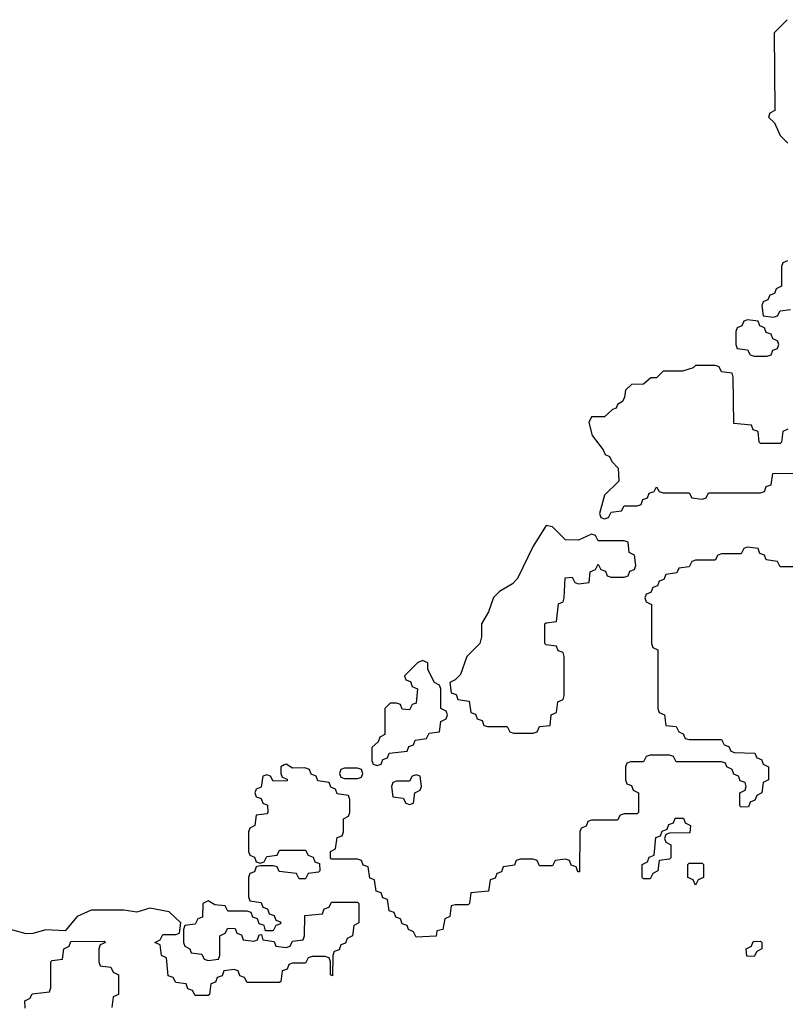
# Model space of a CAD drawing. Header units: inches. Extents: x 2777885 to 2884230, y 684484 to 829189.
# Tile 221 of 239: x 2872910 to 2875266, y 802059 to 805090. Entities that reach past the tile are written whole.
import ezdxf

# ---------------------------------------------------------------- set-up
doc = ezdxf.new("R2010")
doc.units = ezdxf.units.IN
doc.header["$MEASUREMENT"] = 0
doc.layers.add('C8870', color=7, linetype='Continuous')

msp = doc.modelspace()

# ---------------------------------------------------------------- linework, layer by layer
at = {"layer": 'C8870', "color": 6}
for points in [[(2875272, 805090), (2875232, 805050), (2875234, 804810), (2875218, 804802), (2875214, 804790), (2875232.7, 804772.7), (2875250, 804734), (2875274, 804710)], [(2875272.7, 804347.3), (2875258, 804342), (2875254, 804330), (2875254, 804270), (2875238, 804262), (2875232.7, 804247.3), (2875218, 804242), (2875212.7, 804227.3), (2875198, 804222), (2875194, 804210), (2875198, 804178), (2875230, 804174), (2875242, 804178), (2875250, 804194), (2875282, 804198)], [(2875274, 803830), (2875258, 803822), (2875254, 803790), (2875250, 803786), (2875190, 803786), (2875186, 803790), (2875182, 803822), (2875167.3, 803827.3), (2875162, 803842), (2875107.3, 803847.3), (2875106, 803990), (2875102, 804002), (2875070, 804006), (2875062, 804022), (2875050, 804026), (2874990, 804026), (2874982, 804018), (2874950, 804008), (2874890, 804008), (2874870, 803988), (2874852.7, 803987.3), (2874830, 803968), (2874792.7, 803967.3), (2874774, 803950), (2874771.6, 803928.4), (2874764.7, 803915.3), (2874750, 803906), (2874745.4, 803894.6), (2874734, 803890), (2874710, 803868), (2874670, 803868), (2874661, 803850), (2874671.3, 803810), (2874706, 803766), (2874711.6, 803751.6), (2874725.4, 803745.4), (2874732, 803730), (2874752, 803710), (2874754, 803670), (2874710, 803626), (2874694, 803570), (2874698, 803558), (2874710, 803554), (2874722, 803558), (2874730, 803574), (2874762, 803578), (2874770, 803594), (2874810, 803594), (2874822, 803598), (2874827.3, 803612.7), (2874842, 803618), (2874847.3, 803632.7), (2874862, 803638), (2874870, 803652), (2874878, 803638), (2874890, 803634), (2874970, 803634), (2874978, 803618), (2875010, 803614), (2875022, 803618), (2875030, 803634), (2875190, 803634), (2875202, 803638), (2875207.3, 803652.7), (2875222, 803658), (2875227.3, 803692.7), (2875290, 803694)], [(2875290, 803406), (2875250, 803406), (2875242, 803422), (2875207.3, 803427.3), (2875202, 803442), (2875187.3, 803447.3), (2875182, 803462), (2875150, 803466), (2875138, 803462), (2875130, 803446), (2875070, 803446), (2875058, 803442), (2875050, 803426), (2874990, 803426), (2874978, 803422), (2874970, 803406), (2874938, 803402), (2874932.7, 803387.3), (2874898, 803382), (2874892.7, 803367.3), (2874878, 803362), (2874872.7, 803347.3), (2874858, 803342), (2874852.7, 803327.3), (2874838, 803322), (2874834, 803310), (2874838, 803298), (2874854, 803290), (2874854, 803170), (2874858, 803158), (2874874, 803150), (2874874, 802970), (2874878, 802958), (2874894, 802950), (2874898, 802918), (2874930, 802914), (2874938, 802898), (2874952, 802892), (2874958, 802878), (2874970, 802874), (2875070, 802874), (2875078, 802858), (2875092.7, 802852.7), (2875098, 802838), (2875110, 802834), (2875172.7, 802832.7), (2875178, 802818), (2875192.7, 802812.7), (2875198, 802798), (2875214, 802790), (2875214, 802750), (2875198, 802742), (2875194, 802710), (2875178, 802702), (2875172.7, 802687.3), (2875158, 802682), (2875152.7, 802667.3), (2875130, 802666), (2875126, 802670), (2875126, 802710), (2875142, 802718), (2875146, 802730), (2875142, 802742), (2875127.3, 802747.3), (2875122, 802762), (2875108, 802768), (2875102, 802782), (2875086, 802790), (2875082, 802802), (2875070, 802806), (2874930, 802806), (2874922, 802822), (2874910, 802826), (2874850, 802826), (2874838, 802822), (2874830, 802806), (2874790, 802806), (2874778, 802802), (2874774, 802790), (2874774, 802750), (2874778, 802738), (2874792.7, 802732.7), (2874798, 802718), (2874814, 802710), (2874814, 802650), (2874810, 802646), (2874770, 802646), (2874758, 802642), (2874750, 802626), (2874670, 802626), (2874658, 802622), (2874652.7, 802607.3), (2874638, 802602), (2874634, 802590), (2874632.7, 802467.3), (2874627.3, 802467.3), (2874622, 802482), (2874607.3, 802487.3), (2874602, 802502), (2874590, 802506), (2874558, 802502), (2874550, 802486), (2874510, 802486), (2874502, 802502), (2874490, 802506), (2874450, 802506), (2874438, 802502), (2874432.7, 802487.3), (2874398, 802482), (2874392.7, 802467.3), (2874378, 802462), (2874372.7, 802447.3), (2874358, 802442), (2874352.7, 802407.3), (2874298, 802402), (2874294, 802370), (2874290, 802366), (2874250, 802366), (2874238, 802362), (2874234, 802330), (2874218, 802322), (2874212, 802290), (2874194, 802286), (2874191.1, 802268.9), (2874130, 802266), (2874122, 802282), (2874106, 802290), (2874102, 802302), (2874087.3, 802307.3), (2874082, 802322), (2874067.3, 802327.3), (2874062, 802342), (2874047.3, 802347.3), (2874042, 802382), (2874027.3, 802387.3), (2874022, 802402), (2874007.3, 802407.3), (2874002, 802442), (2873987.3, 802447.3), (2873982, 802482), (2873967.3, 802487.3), (2873962, 802502), (2873950, 802506), (2873870, 802506), (2873866, 802510), (2873866, 802530), (2873882, 802538), (2873887.3, 802572.7), (2873902, 802578), (2873906, 802590), (2873906, 802630), (2873922, 802638), (2873926, 802650), (2873926, 802690), (2873922, 802702), (2873887.3, 802707.3), (2873882, 802722), (2873867.3, 802727.3), (2873862, 802742), (2873827.3, 802747.3), (2873822, 802762), (2873807.3, 802767.3), (2873802, 802782), (2873787.3, 802787.3), (2873750, 802786), (2873730, 802798), (2873723.6, 802796.4), (2873714, 802790), (2873714, 802770), (2873718, 802758), (2873732.7, 802752.7), (2873732.7, 802747.3), (2873690, 802746), (2873682, 802762), (2873670, 802766), (2873658, 802762), (2873652.7, 802727.3), (2873638, 802722), (2873634, 802710), (2873638, 802698), (2873652.7, 802692.7), (2873658, 802678), (2873672.7, 802672.7), (2873674, 802650), (2873670, 802646), (2873638, 802642), (2873634, 802610), (2873618, 802602), (2873614, 802590), (2873614, 802530), (2873618, 802518), (2873632.7, 802512.7), (2873638, 802498), (2873650, 802494), (2873662, 802498), (2873670, 802514), (2873702, 802518), (2873710, 802534), (2873790, 802534), (2873798, 802518), (2873812.7, 802512.7), (2873818, 802498), (2873832.7, 802492.7), (2873834, 802470), (2873830, 802466), (2873798, 802462), (2873790, 802446), (2873770, 802446), (2873762, 802462), (2873708.4, 802468.4), (2873702, 802482), (2873690, 802486), (2873650, 802486), (2873638, 802482), (2873632.7, 802467.3), (2873618, 802462), (2873614, 802450), (2873614, 802390), (2873618, 802378), (2873652.7, 802372.7), (2873658, 802358), (2873672.7, 802352.7), (2873678, 802338), (2873692.7, 802332.7), (2873698, 802318), (2873712.7, 802312.7), (2873712.7, 802307.3), (2873698, 802302), (2873690, 802286), (2873666, 802286), (2873662, 802302), (2873647.3, 802307.3), (2873642, 802322), (2873627.3, 802327.3), (2873622, 802342), (2873610, 802346), (2873550, 802346), (2873542, 802362), (2873510, 802366), (2873490, 802378), (2873474, 802370), (2873472.7, 802327.3), (2873458, 802322), (2873450, 802306), (2873418, 802302), (2873414, 802290), (2873414, 802250), (2873418, 802238), (2873434, 802230), (2873438, 802218), (2873470, 802214), (2873478, 802198), (2873490, 802194), (2873522, 802198), (2873526, 802210), (2873526, 802270), (2873542, 802278), (2873550, 802294), (2873572.7, 802292.7), (2873578, 802278), (2873592.7, 802272.7), (2873598, 802258), (2873630, 802254), (2873642, 802258), (2873647.3, 802272.7), (2873654, 802274), (2873658, 802258), (2873692.7, 802252.7), (2873698, 802238), (2873730, 802234), (2873742, 802238), (2873750, 802254), (2873782, 802258), (2873786, 802270), (2873787.3, 802332.7), (2873842, 802338), (2873847.3, 802352.7), (2873862, 802358), (2873870, 802374), (2873950, 802374), (2873954, 802370), (2873954, 802310), (2873938, 802302), (2873934, 802270), (2873918, 802262), (2873912.7, 802247.3), (2873898, 802242), (2873892.7, 802227.3), (2873878, 802222), (2873874, 802210), (2873872.7, 802147.3), (2873866, 802150), (2873866, 802190), (2873862, 802202), (2873850, 802206), (2873810, 802206), (2873798, 802202), (2873790, 802186), (2873750, 802186), (2873738, 802182), (2873732.7, 802167.3), (2873718, 802162), (2873714, 802130), (2873710, 802126), (2873610, 802126), (2873602, 802142), (2873587.3, 802147.3), (2873582, 802162), (2873570, 802166), (2873538, 802162), (2873532.7, 802147.3), (2873518, 802142), (2873512.7, 802127.3), (2873498, 802122), (2873494, 802090), (2873490, 802086), (2873450, 802086), (2873442, 802102), (2873427.3, 802107.3), (2873422, 802122), (2873390, 802126), (2873382, 802142), (2873367.3, 802147.3), (2873362, 802202), (2873346, 802210), (2873342, 802242), (2873326, 802250), (2873342, 802258), (2873350, 802274), (2873390, 802274), (2873402, 802278), (2873406, 802310), (2873370, 802344), (2873310, 802355.1), (2873270, 802342.7), (2873230, 802349.2), (2873130, 802349.4), (2873086.8, 802330), (2873050, 802286), (2872990, 802289), (2872950, 802277.2), (2872930, 802276), (2872870, 802292.3)], [(2872927.3, 802047.3), (2872926, 802070), (2872942, 802078), (2872948.4, 802091.6), (2873002, 802098), (2873006, 802110), (2873006, 802190), (2873010, 802194), (2873042, 802198), (2873046, 802230), (2873062, 802238), (2873067.3, 802252.7), (2873170, 802254), (2873174, 802250), (2873158, 802242), (2873154, 802230), (2873154, 802190), (2873158, 802178), (2873190, 802174), (2873198, 802158), (2873214, 802150), (2873214, 802090), (2873198, 802082), (2873194, 802050)]]:
    msp.add_lwpolyline(points, dxfattribs=at)
for points in [[(2875150, 804166), (2875138, 804162), (2875132.7, 804147.3), (2875118, 804142), (2875114, 804130), (2875114, 804090), (2875118, 804078), (2875150, 804074), (2875158, 804058), (2875170, 804054), (2875210, 804054), (2875222, 804058), (2875227.3, 804072.7), (2875242, 804078), (2875246, 804090), (2875242, 804102), (2875227.3, 804107.3), (2875222, 804122), (2875207.3, 804127.3), (2875202, 804142), (2875187.3, 804147.3), (2875182, 804162)], [(2874530, 803532.7), (2874490, 803469), (2874442, 803370), (2874426.9, 803353.1), (2874386, 803330), (2874368.5, 803311.5), (2874352.8, 803267.2), (2874331, 803230), (2874331.3, 803190), (2874326, 803170), (2874286, 803130), (2874266, 803074), (2874250, 803058), (2874234, 803050), (2874238, 803018), (2874252.7, 803012.7), (2874258, 802998), (2874292.7, 802992.7), (2874298, 802958), (2874312.7, 802952.7), (2874318, 802938), (2874332.7, 802932.7), (2874338, 802918), (2874350, 802914), (2874410, 802914), (2874418, 802898), (2874430, 802894), (2874490, 802894), (2874502, 802898), (2874510, 802914), (2874542, 802918), (2874546, 802950), (2874562, 802958), (2874566, 802990), (2874582, 802998), (2874586, 803010), (2874586, 803130), (2874582, 803142), (2874567.3, 803147.3), (2874562, 803162), (2874530, 803166), (2874526, 803170), (2874526, 803230), (2874530, 803234), (2874562, 803238), (2874568.4, 803291.6), (2874582, 803298), (2874586, 803310), (2874588.4, 803371.6), (2874610, 803374), (2874618, 803358), (2874630, 803354), (2874662, 803358), (2874666, 803390), (2874682, 803398), (2874690, 803414), (2874698, 803398), (2874712.7, 803392.7), (2874718, 803378), (2874730, 803374), (2874770, 803374), (2874782, 803378), (2874787.3, 803392.7), (2874802, 803398), (2874806, 803410), (2874802, 803442), (2874786, 803450), (2874782, 803482), (2874770, 803486), (2874690, 803486), (2874682, 803502), (2874670, 803506), (2874630, 803488), (2874590, 803488.7), (2874550, 803529.2)], [(2874150, 803118), (2874134, 803110), (2874094, 803070), (2874098, 803058), (2874112.7, 803052.7), (2874118, 803038), (2874134, 803030), (2874130, 802986), (2874118, 802982), (2874110, 802966), (2874087.3, 802967.3), (2874082, 802982), (2874070, 802986), (2874050, 802986), (2874034, 802970), (2874034, 802890), (2874018, 802882), (2874012.7, 802867.3), (2873994, 802850), (2873994, 802810), (2873998, 802798), (2874010, 802794), (2874022, 802798), (2874027.3, 802812.7), (2874042, 802818), (2874047.3, 802832.7), (2874102, 802838), (2874107.3, 802852.7), (2874122, 802858), (2874127.3, 802872.7), (2874162, 802878), (2874170, 802894), (2874202, 802898), (2874206, 802930), (2874222, 802938), (2874226, 802950), (2874222, 802962), (2874206, 802970), (2874206, 803030), (2874202, 803042), (2874186, 803050), (2874166, 803090), (2874166, 803110)], [(2873950, 802786), (2873910, 802786), (2873898, 802782), (2873894, 802770), (2873898, 802758), (2873910, 802754), (2873950, 802754), (2873962, 802758), (2873966, 802770), (2873962, 802782)], [(2874130, 802766), (2874118, 802762), (2874110, 802746), (2874070, 802746), (2874058, 802742), (2874054, 802730), (2874058, 802698), (2874090, 802694), (2874098, 802678), (2874110, 802674), (2874122, 802678), (2874126, 802710), (2874142, 802718), (2874146, 802730), (2874142, 802762)], [(2874830, 802446), (2874826, 802450), (2874826, 802490), (2874842, 802498), (2874847.3, 802512.7), (2874862, 802518), (2874867.3, 802572.7), (2874882, 802578), (2874887.3, 802592.7), (2874902, 802598), (2874907.3, 802612.7), (2874922, 802618), (2874927.3, 802632.7), (2874952.7, 802632.7), (2874958, 802618), (2874974, 802610), (2874972.7, 802587.3), (2874910, 802586), (2874898, 802582), (2874894, 802570), (2874898, 802558), (2874914, 802550), (2874914, 802510), (2874910, 802506), (2874878, 802502), (2874874, 802470), (2874858, 802462), (2874850, 802446)], [(2874990, 802426), (2874982, 802442), (2874966, 802450), (2874966, 802490), (2874970, 802494), (2875010, 802494), (2875014, 802490), (2875014, 802450), (2874998, 802442)], [(2875170, 802206), (2875147.3, 802207.3), (2875146, 802230), (2875162, 802238), (2875167.3, 802252.7), (2875190, 802254), (2875194, 802250), (2875194, 802230), (2875178, 802222)]]:
    msp.add_lwpolyline(points, close=True, dxfattribs=at)

doc.saveas('drawing.dxf')
